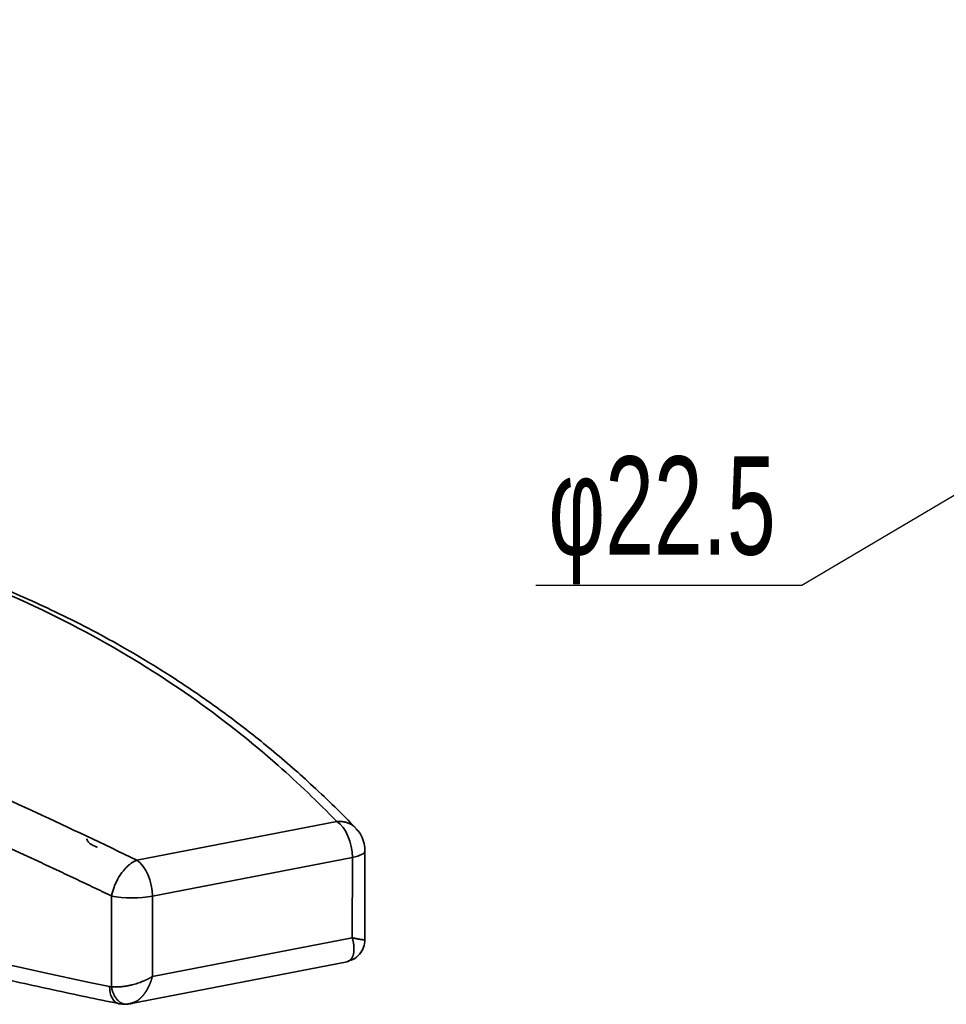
# Model space of a CAD drawing. Header units: millimetres. Extents: x 2770 to 3197, y 1404 to 1706.
# Tile 24 of 34: x 2984 to 3026, y 1493 to 1538. Entities that reach past the tile are written whole.
import ezdxf

# ---------------------------------------------------------------- set-up
doc = ezdxf.new("R2010")
doc.units = ezdxf.units.MM
doc.layers.add('尺寸线层', color=3, linetype='Continuous', lineweight=18)
doc.layers.add('粗实线层', color=7, linetype='Continuous', lineweight=35)
doc.styles.add('标准', font='txt', dxfattribs={"width": 0.667})
doc.dimstyles.new('水平', dxfattribs={"dimtxt": 3, "dimasz": 2.5, "dimexe": 1.25, "dimexo": 0.625, "dimtad": 1, "dimtih": 1, "dimtoh": 1, "dimdsep": 46, "dimtxsty": '标准', "dimcen": 2.5, "dimclrd": 3, "dimclre": 3, "dimclrt": 3, "dimadec": 0, "dimazin": 0, "dimtfac": 1, "dimtmove": 0, "dimatfit": 3, "dimfxl": 1, "dimarcsym": 0})

# ---------------------------------------------------------------- blocks, each defined once
blk = doc.blocks.new('*D33')
at = {"layer": 'Defpoints', "color": 0, "transparency": 16777216}
for p in [(3056.363, 1533.689), (3037.386, 1522.429)]:
    blk.add_point(p, dxfattribs=at)
at = {"layer": '尺寸线层', "color": 3, "lineweight": -2, "transparency": 16777216}
for p, q in [((3059.803, 1535.73), (3063.244, 1537.771)), ((3056.363, 1533.689), (3037.386, 1522.429)), ((3019.564, 1511.855), (3033.946, 1520.388)), ((3007.369, 1511.855), (3019.564, 1511.855))]:
    blk.add_line(p, q, dxfattribs=at)
at = {"layer": '尺寸线层', "color": 3, "transparency": 16777216}
for points in [[(3059.463, 1536.303), (3060.144, 1535.156), (3056.363, 1533.689)], [(3033.606, 1520.961), (3034.287, 1519.815), (3037.386, 1522.429)]]:
    blk.add_solid(points, dxfattribs=at)
at = {"layer": '尺寸线层', "color": 3, "lineweight": 18, "transparency": 16777216, "insert": (3013.154, 1514.83), "char_height": 4.5, "attachment_point": 5, "style": '标准'}
blk.add_mtext('φ22.5', dxfattribs=at)

msp = doc.modelspace()

# ---------------------------------------------------------------- linework, layer by layer
at = {"layer": '粗实线层', "color": 7}
for p, q in [((2989.091, 1499.255), (2998.249, 1501.033)), ((2998.966, 1499.385), (2989.807, 1497.606)), ((2998.966, 1499.385), (2998.961, 1495.701)), ((2999.538, 1495.62), (2999.544, 1499.681)), ((2987.929, 1493.458), (2987.935, 1497.614)), ((2989.802, 1493.922), (2989.807, 1497.606)), ((2998.961, 1495.701), (2989.802, 1493.922)), ((2988.76, 1492.669), (2998.73, 1494.605))]:
    msp.add_line(p, q, dxfattribs=at)
for centre, major_axis, ratio, start_param, end_param in [((3096.403, 1526.547), (171.25, -0.237), 0.250849, 3.581932, 4.026102), ((2998.044, 1499.683), (-0.286, 1.472), 0.595365, 4.394867, 5.742913), ((2998.044, 1499.683), (1.5, -0.002), 0.250849, 5.374813, 6.282259), ((2988.885, 1497.904), (0.286, -1.472), 0.595365, 1.253274, 2.601321), ((2988.885, 1497.904), (1.5, -0.002), 0.250849, 4.026767, 5.374815), ((2988.475, 1493.657), (-0.203, -0.979), 0.613408, 5.035613, 6.263361), ((2988.475, 1493.657), (-0.203, -0.979), 0.613408, 6.263362, 6.606409)]:
    msp.add_ellipse(centre, major_axis=major_axis, ratio=ratio, start_param=start_param, end_param=end_param, dxfattribs=at)
for points, knots in [([(2999.124, 1500.724), (2998.492, 1501.381), (2997.232, 1502.615), (2995.305, 1504.304), (2993.424, 1505.784), (2991.609, 1507.073), (2989.878, 1508.188), (2988.248, 1509.146), (2986.69, 1509.985), (2985.208, 1510.719), (2983.781, 1511.369), (2982.435, 1511.936), (2981.152, 1512.435), (2979.958, 1512.866), (2978.878, 1513.229), (2977.943, 1513.523), (2977.237, 1513.733), (2976.686, 1513.89), (2976.177, 1514.031), (2975.518, 1514.207), (2974.68, 1514.418), (2973.994, 1514.579), (2973.587, 1514.671), (2973.524, 1514.685)], [0, 0, 0, 0, 0.095615, 0.185051, 0.268302, 0.345364, 0.416236, 0.480917, 0.539404, 0.596586, 0.648313, 0.696976, 0.742578, 0.785121, 0.822454, 0.854704, 0.881092, 0.894223, 0.910413, 0.932406, 0.960204, 0.993804, 1, 1, 1, 1]), ([(2989.091, 1499.255), (2987.536, 1500.008), (2983.892, 1501.735), (2978.129, 1504.318), (2971.798, 1506.935), (2965.504, 1509.276), (2959.523, 1511.208), (2954.078, 1512.661), (2949.329, 1513.624), (2945.557, 1514.123), (2943.437, 1514.258), (2942.576, 1514.285)], [0, 0, 0, 0, 0.080449, 0.190538, 0.310402, 0.436146, 0.563854, 0.689599, 0.809462, 0.919551, 1, 1, 1, 1]), ([(2973.536, 1514.599), (2974.106, 1514.468), (2976.775, 1513.813), (2981.315, 1512.347), (2986.757, 1509.841), (2991.504, 1506.916), (2995.272, 1503.946), (2997.39, 1501.922), (2998.249, 1501.033)], [0, 0, 0, 0, 0.057396, 0.270888, 0.481097, 0.681475, 0.865511, 1, 1, 1, 1]), ([(2987.935, 1497.614), (2987.889, 1497.636), (2987.797, 1497.68), (2987.66, 1497.746), (2987.523, 1497.812), (2987.386, 1497.878), (2987.249, 1497.943), (2987.112, 1498.008), (2986.975, 1498.074), (2986.839, 1498.139), (2986.702, 1498.204), (2986.566, 1498.268), (2986.43, 1498.333), (2986.294, 1498.397), (2986.158, 1498.462), (2986.022, 1498.526), (2985.886, 1498.59), (2985.751, 1498.654), (2985.615, 1498.718), (2985.48, 1498.781), (2985.345, 1498.845), (2985.21, 1498.908), (2985.075, 1498.971), (2984.94, 1499.034), (2984.806, 1499.097), (2984.671, 1499.16), (2984.537, 1499.223), (2984.402, 1499.285), (2984.268, 1499.348), (2984.134, 1499.41), (2984, 1499.472), (2983.867, 1499.534), (2983.733, 1499.596), (2983.599, 1499.657), (2983.466, 1499.719), (2983.333, 1499.78), (2983.2, 1499.841), (2983.067, 1499.902), (2982.934, 1499.963), (2982.801, 1500.024), (2982.669, 1500.085), (2982.536, 1500.145), (2982.404, 1500.206), (2982.272, 1500.266), (2982.139, 1500.326), (2982.008, 1500.386), (2981.876, 1500.446), (2981.744, 1500.505), (2981.612, 1500.565), (2981.481, 1500.624), (2981.35, 1500.683), (2981.219, 1500.742), (2981.088, 1500.801), (2980.957, 1500.86), (2980.826, 1500.919), (2980.695, 1500.977), (2980.565, 1501.036), (2980.434, 1501.094), (2980.304, 1501.152), (2980.174, 1501.21), (2980.044, 1501.268), (2979.914, 1501.325), (2979.784, 1501.383), (2979.655, 1501.44), (2979.525, 1501.497), (2979.396, 1501.554), (2979.267, 1501.611), (2979.138, 1501.668), (2979.009, 1501.725), (2978.88, 1501.781), (2978.751, 1501.837), (2978.623, 1501.894), (2978.494, 1501.95), (2978.366, 1502.006), (2978.238, 1502.061), (2978.11, 1502.117), (2977.982, 1502.173), (2977.854, 1502.228), (2977.727, 1502.283), (2977.599, 1502.338), (2977.472, 1502.393), (2977.345, 1502.448), (2977.218, 1502.502), (2977.091, 1502.557), (2976.964, 1502.611), (2976.837, 1502.666), (2976.711, 1502.72), (2976.585, 1502.773), (2976.458, 1502.827), (2976.332, 1502.881), (2976.206, 1502.934), (2976.08, 1502.988), (2975.955, 1503.041), (2975.829, 1503.094), (2975.704, 1503.147), (2975.578, 1503.199), (2975.453, 1503.252), (2975.328, 1503.305), (2975.203, 1503.357), (2975.078, 1503.409), (2974.954, 1503.461), (2974.829, 1503.513), (2974.705, 1503.565), (2974.581, 1503.616), (2974.457, 1503.668), (2974.333, 1503.719), (2974.209, 1503.77), (2974.085, 1503.821), (2973.109, 1504.223), (2971.301, 1504.953), (2968.711, 1505.956), (2966.186, 1506.89), (2963.727, 1507.756), (2961.136, 1508.619), (2958.433, 1509.458), (2955.645, 1510.247), (2952.966, 1510.928), (2951.199, 1511.32), (2950.251, 1511.513), (2950.082, 1511.548), (2949.913, 1511.581), (2949.744, 1511.614), (2949.576, 1511.647), (2949.408, 1511.679), (2949.241, 1511.711), (2949.075, 1511.742), (2948.909, 1511.773), (2948.743, 1511.803), (2948.578, 1511.832), (2948.414, 1511.861), (2948.25, 1511.89), (2948.086, 1511.918), (2947.923, 1511.946), (2947.761, 1511.973), (2947.599, 1511.999), (2947.438, 1512.025), (2947.277, 1512.051), (2947.117, 1512.076), (2946.957, 1512.1), (2946.798, 1512.124), (2946.639, 1512.148), (2946.481, 1512.171), (2946.323, 1512.193), (2946.166, 1512.215), (2946.009, 1512.237), (2945.853, 1512.257), (2945.698, 1512.278), (2945.542, 1512.298), (2945.388, 1512.317), (2945.234, 1512.336), (2945.081, 1512.354), (2944.928, 1512.372), (2944.775, 1512.389), (2944.624, 1512.406), (2944.472, 1512.422), (2944.322, 1512.438), (2944.171, 1512.453), (2944.022, 1512.468), (2943.873, 1512.482), (2943.724, 1512.496), (2943.576, 1512.509), (2943.428, 1512.522), (2943.281, 1512.534), (2943.135, 1512.546), (2942.989, 1512.557), (2942.844, 1512.567), (2942.699, 1512.577), (2942.555, 1512.587), (2942.411, 1512.596), (2942.268, 1512.604), (2942.125, 1512.612), (2941.983, 1512.62), (2941.842, 1512.627), (2941.701, 1512.633), (2941.56, 1512.639), (2941.467, 1512.643), (2941.421, 1512.644)], [0, 0, 0, 0, 0.002366, 0.004731, 0.007096, 0.00946, 0.011823, 0.014186, 0.016549, 0.01891, 0.021271, 0.023631, 0.025991, 0.02835, 0.030709, 0.033067, 0.035424, 0.037781, 0.040137, 0.042492, 0.044847, 0.047201, 0.049555, 0.051908, 0.054261, 0.056613, 0.058964, 0.061315, 0.063665, 0.066015, 0.068364, 0.070712, 0.07306, 0.075407, 0.077754, 0.0801, 0.082446, 0.084791, 0.087136, 0.08948, 0.091823, 0.094166, 0.096508, 0.09885, 0.101191, 0.103532, 0.105872, 0.108212, 0.110551, 0.112889, 0.115228, 0.117565, 0.119902, 0.122238, 0.124574, 0.12691, 0.129245, 0.131579, 0.133913, 0.136246, 0.138579, 0.140912, 0.143243, 0.145575, 0.147906, 0.150236, 0.152566, 0.154895, 0.157224, 0.159553, 0.161881, 0.164208, 0.166535, 0.168861, 0.171187, 0.173513, 0.175838, 0.178163, 0.180487, 0.18281, 0.185134, 0.187456, 0.189779, 0.1921, 0.194422, 0.196743, 0.199063, 0.201383, 0.203703, 0.206022, 0.208341, 0.210659, 0.212977, 0.215294, 0.217611, 0.219928, 0.222244, 0.22456, 0.226875, 0.22919, 0.231504, 0.233818, 0.236132, 0.238445, 0.240758, 0.243071, 0.245383, 0.247694, 0.250005, 0.300193, 0.350261, 0.400237, 0.450142, 0.500003, 0.562333, 0.624744, 0.687282, 0.749995, 0.754259, 0.758524, 0.762791, 0.767059, 0.771329, 0.7756, 0.779872, 0.784146, 0.788422, 0.792699, 0.796977, 0.801257, 0.805538, 0.809821, 0.814105, 0.818391, 0.822679, 0.826968, 0.831259, 0.835551, 0.839845, 0.844141, 0.848438, 0.852737, 0.857038, 0.86134, 0.865644, 0.86995, 0.874258, 0.878567, 0.882878, 0.887191, 0.891506, 0.895822, 0.900141, 0.904461, 0.908783, 0.913107, 0.917433, 0.92176, 0.92609, 0.930422, 0.934755, 0.93909, 0.943428, 0.947767, 0.952109, 0.956452, 0.960798, 0.965145, 0.969495, 0.973846, 0.9782, 0.982556, 0.986914, 0.991274, 0.995636, 1, 1, 1, 1]), ([(2941.907, 1507.675), (2942.265, 1507.481), (2943.202, 1506.984), (2944.789, 1506.194), (2946.668, 1505.306), (2948.629, 1504.431), (2950.666, 1503.568), (2952.782, 1502.717), (2954.973, 1501.88), (2957.24, 1501.057), (2959.58, 1500.247), (2961.993, 1499.451), (2964.478, 1498.67), (2967.032, 1497.904), (2969.656, 1497.153), (2972.347, 1496.418), (2975.104, 1495.699), (2977.926, 1494.996), (2980.81, 1494.309), (2983.758, 1493.641), (2986.234, 1493.102), (2987.741, 1492.79), (2988.229, 1492.691)], [0, 0, 0, 0, 0.033396, 0.085803, 0.138195, 0.190574, 0.24294, 0.295295, 0.34764, 0.399974, 0.4523, 0.504617, 0.556926, 0.609229, 0.661525, 0.713815, 0.766098, 0.818376, 0.870649, 0.922916, 0.975177, 1, 1, 1, 1]), ([(2999.532, 1499.681), (2999.537, 1499.73), (2999.544, 1499.91), (2999.459, 1500.216), (2999.31, 1500.52), (2999.17, 1500.666), (2999.116, 1500.713)], [0, 0, 0, 0, 0.127933, 0.470956, 0.815963, 1, 1, 1, 1]), ([(2987.281, 1499.852), (2987.277, 1499.854), (2987.267, 1499.857), (2987.253, 1499.862), (2987.239, 1499.868), (2987.226, 1499.873), (2987.213, 1499.878), (2987.2, 1499.883), (2987.188, 1499.888), (2987.176, 1499.893), (2987.164, 1499.898), (2987.153, 1499.903), (2987.142, 1499.908), (2987.131, 1499.913), (2987.121, 1499.918), (2987.11, 1499.923), (2987.1, 1499.928), (2987.091, 1499.932), (2987.081, 1499.937), (2987.072, 1499.942), (2987.063, 1499.946), (2987.055, 1499.951), (2987.047, 1499.956), (2987.039, 1499.96), (2987.031, 1499.964), (2987.023, 1499.969), (2987.016, 1499.973), (2987.009, 1499.977), (2987.002, 1499.982), (2986.995, 1499.986), (2986.971, 1500.001), (2986.932, 1500.028), (2986.888, 1500.066), (2986.854, 1500.103), (2986.819, 1500.154), (2986.805, 1500.196), (2986.804, 1500.227), (2986.804, 1500.232)], [0, 0, 0, 0, 0.015842, 0.031502, 0.046982, 0.06228, 0.077397, 0.092333, 0.107087, 0.121661, 0.136053, 0.150264, 0.164294, 0.178143, 0.19181, 0.205297, 0.218602, 0.231726, 0.244669, 0.25743, 0.270011, 0.28241, 0.294628, 0.306665, 0.318521, 0.330195, 0.341688, 0.353001, 0.364132, 0.375081, 0.38585, 0.487057, 0.584696, 0.678766, 0.769269, 0.964378, 1, 1, 1, 1]), ([(2998.793, 1494.631), (2998.793, 1494.631), (2998.796, 1494.632), (2998.802, 1494.635), (2998.81, 1494.64), (2998.818, 1494.644), (2998.826, 1494.649), (2998.834, 1494.654), (2998.841, 1494.66), (2998.849, 1494.666), (2998.857, 1494.671), (2998.864, 1494.678), (2998.871, 1494.684), (2998.878, 1494.691), (2998.886, 1494.698), (2998.893, 1494.705), (2998.899, 1494.712), (2998.906, 1494.72), (2998.913, 1494.728), (2998.919, 1494.736), (2998.925, 1494.744), (2998.932, 1494.753), (2998.938, 1494.762), (2998.944, 1494.771), (2998.949, 1494.781), (2998.955, 1494.791), (2998.961, 1494.801), (2998.966, 1494.811), (2998.971, 1494.822), (2998.976, 1494.833), (2998.981, 1494.844), (2998.986, 1494.855), (2998.99, 1494.867), (2998.995, 1494.879), (2998.999, 1494.891), (2999.003, 1494.904), (2999.007, 1494.917), (2999.011, 1494.932), (2999.015, 1494.947), (2999.018, 1494.963), (2999.022, 1494.98), (2999.025, 1494.997), (2999.028, 1495.015), (2999.031, 1495.033), (2999.033, 1495.052), (2999.035, 1495.072), (2999.037, 1495.091), (2999.039, 1495.112), (2999.04, 1495.133), (2999.041, 1495.154), (2999.041, 1495.177), (2999.041, 1495.199), (2999.041, 1495.222), (2999.04, 1495.246), (2999.039, 1495.271), (2999.037, 1495.295), (2999.035, 1495.321), (2999.032, 1495.347), (2999.029, 1495.374), (2999.026, 1495.401), (2999.022, 1495.428), (2999.017, 1495.457), (2999.012, 1495.485), (2999.007, 1495.515), (2999.001, 1495.544), (2998.994, 1495.575), (2998.986, 1495.606), (2998.978, 1495.637), (2998.97, 1495.669), (2998.964, 1495.69), (2998.961, 1495.701)], [0, 0, 0, 0, 0.000642, 0.011532, 0.022477, 0.033475, 0.044527, 0.055634, 0.066795, 0.07801, 0.08928, 0.100605, 0.111984, 0.123419, 0.134908, 0.146453, 0.158054, 0.16971, 0.181422, 0.193189, 0.205013, 0.216892, 0.228828, 0.24082, 0.252869, 0.264974, 0.277135, 0.289354, 0.301629, 0.313962, 0.326351, 0.338798, 0.351302, 0.363864, 0.376483, 0.38916, 0.401894, 0.416764, 0.431836, 0.447111, 0.462588, 0.478268, 0.49415, 0.510236, 0.526524, 0.543016, 0.559711, 0.57661, 0.593711, 0.611017, 0.628526, 0.646239, 0.664155, 0.682276, 0.700601, 0.719129, 0.737862, 0.756799, 0.775941, 0.795286, 0.814837, 0.834592, 0.854551, 0.874715, 0.895084, 0.915657, 0.936436, 0.957419, 0.978607, 1, 1, 1, 1]), ([(2998.961, 1495.701), (2998.966, 1495.7), (2998.975, 1495.698), (2998.989, 1495.695), (2999.003, 1495.692), (2999.017, 1495.689), (2999.03, 1495.686), (2999.043, 1495.683), (2999.056, 1495.681), (2999.068, 1495.678), (2999.08, 1495.676), (2999.092, 1495.673), (2999.103, 1495.671), (2999.114, 1495.669), (2999.125, 1495.667), (2999.135, 1495.665), (2999.145, 1495.663), (2999.155, 1495.661), (2999.165, 1495.659), (2999.174, 1495.657), (2999.183, 1495.655), (2999.192, 1495.654), (2999.2, 1495.652), (2999.208, 1495.65), (2999.216, 1495.649), (2999.224, 1495.647), (2999.232, 1495.646), (2999.239, 1495.645), (2999.246, 1495.643), (2999.253, 1495.642), (2999.259, 1495.641), (2999.266, 1495.64), (2999.272, 1495.638), (2999.278, 1495.637), (2999.284, 1495.636), (2999.289, 1495.635), (2999.318, 1495.63), (2999.364, 1495.623), (2999.419, 1495.615), (2999.462, 1495.61), (2999.488, 1495.608), (2999.503, 1495.607), (2999.512, 1495.607), (2999.519, 1495.607), (2999.525, 1495.608), (2999.53, 1495.609), (2999.534, 1495.61), (2999.536, 1495.612), (2999.538, 1495.613), (2999.538, 1495.615), (2999.538, 1495.615)], [0, 0, 0, 0, 0.01382, 0.027445, 0.040876, 0.054111, 0.067151, 0.079997, 0.092647, 0.105103, 0.117363, 0.129428, 0.141299, 0.152975, 0.164455, 0.175741, 0.186832, 0.197727, 0.208428, 0.218934, 0.229245, 0.239361, 0.249282, 0.259008, 0.268539, 0.277876, 0.287017, 0.295963, 0.304715, 0.313271, 0.321633, 0.329799, 0.337771, 0.345548, 0.35313, 0.360517, 0.367709, 0.46731, 0.561647, 0.650732, 0.734579, 0.76531, 0.795834, 0.826152, 0.856264, 0.886172, 0.915878, 0.945381, 0.974683, 1, 1, 1, 1]), ([(2998.785, 1494.644), (2998.857, 1494.657), (2999.046, 1494.714), (2999.306, 1494.929), (2999.498, 1495.257), (2999.537, 1495.495), (2999.538, 1495.617)], [0, 0, 0, 0, 0.161049, 0.448948, 0.736004, 1, 1, 1, 1]), ([(2998.699, 1494.599), (2998.702, 1494.6), (2998.708, 1494.601), (2998.717, 1494.603), (2998.725, 1494.605), (2998.734, 1494.607), (2998.743, 1494.61), (2998.752, 1494.613), (2998.76, 1494.616), (2998.769, 1494.619), (2998.777, 1494.623), (2998.785, 1494.627), (2998.791, 1494.629), (2998.793, 1494.631)], [0, 0, 0, 0, 0.082095, 0.172387, 0.263133, 0.354332, 0.445988, 0.538102, 0.630675, 0.723709, 0.817205, 0.911165, 1, 1, 1, 1]), ([(2987.929, 1493.458), (2987.934, 1493.457), (2987.943, 1493.456), (2987.957, 1493.455), (2987.972, 1493.454), (2987.986, 1493.452), (2988.001, 1493.451), (2988.016, 1493.45), (2988.031, 1493.449), (2988.046, 1493.449), (2988.062, 1493.448), (2988.077, 1493.448), (2988.093, 1493.447), (2988.109, 1493.447), (2988.125, 1493.447), (2988.142, 1493.447), (2988.158, 1493.447), (2988.175, 1493.447), (2988.191, 1493.447), (2988.208, 1493.448), (2988.225, 1493.448), (2988.243, 1493.449), (2988.26, 1493.45), (2988.278, 1493.451), (2988.295, 1493.452), (2988.313, 1493.453), (2988.331, 1493.454), (2988.349, 1493.456), (2988.367, 1493.457), (2988.386, 1493.459), (2988.404, 1493.461), (2988.423, 1493.463), (2988.442, 1493.465), (2988.461, 1493.467), (2988.48, 1493.47), (2988.499, 1493.472), (2988.518, 1493.475), (2988.538, 1493.478), (2988.557, 1493.481), (2988.577, 1493.484), (2988.596, 1493.487), (2988.616, 1493.49), (2988.636, 1493.494), (2988.656, 1493.497), (2988.676, 1493.501), (2988.697, 1493.505), (2988.717, 1493.509), (2988.737, 1493.513), (2988.758, 1493.518), (2988.778, 1493.522), (2988.799, 1493.527), (2988.82, 1493.531), (2988.84, 1493.536), (2988.861, 1493.542), (2988.914, 1493.555), (2989, 1493.578), (2989.12, 1493.615), (2989.246, 1493.658), (2989.336, 1493.693), (2989.392, 1493.716), (2989.413, 1493.725), (2989.435, 1493.735), (2989.458, 1493.745), (2989.483, 1493.756), (2989.508, 1493.767), (2989.534, 1493.779), (2989.561, 1493.792), (2989.589, 1493.806), (2989.617, 1493.82), (2989.647, 1493.835), (2989.677, 1493.851), (2989.707, 1493.867), (2989.739, 1493.885), (2989.77, 1493.903), (2989.791, 1493.916), (2989.802, 1493.922)], [0, 0, 0, 0, 0.008684, 0.017397, 0.026138, 0.034909, 0.043709, 0.052538, 0.061396, 0.070285, 0.079203, 0.08815, 0.097128, 0.106136, 0.115174, 0.124243, 0.133342, 0.142472, 0.151633, 0.160824, 0.170047, 0.1793, 0.188585, 0.197902, 0.20725, 0.216629, 0.22604, 0.235483, 0.244959, 0.254466, 0.264005, 0.273577, 0.283181, 0.292818, 0.302487, 0.312189, 0.321924, 0.331692, 0.341493, 0.351327, 0.361194, 0.371095, 0.381029, 0.390997, 0.400998, 0.411033, 0.421102, 0.431205, 0.441342, 0.451513, 0.461718, 0.471958, 0.482232, 0.49254, 0.502883, 0.559992, 0.62052, 0.684475, 0.751867, 0.76253, 0.77384, 0.785795, 0.798397, 0.811644, 0.825538, 0.840077, 0.855262, 0.871093, 0.88757, 0.904694, 0.922463, 0.940878, 0.959939, 0.979647, 1, 1, 1, 1]), ([(2989.802, 1493.922), (2989.8, 1493.915), (2989.796, 1493.901), (2989.791, 1493.881), (2989.785, 1493.861), (2989.779, 1493.841), (2989.773, 1493.821), (2989.767, 1493.801), (2989.761, 1493.782), (2989.754, 1493.762), (2989.748, 1493.743), (2989.741, 1493.724), (2989.735, 1493.705), (2989.728, 1493.687), (2989.721, 1493.668), (2989.714, 1493.65), (2989.707, 1493.632), (2989.7, 1493.614), (2989.693, 1493.597), (2989.686, 1493.579), (2989.679, 1493.562), (2989.671, 1493.545), (2989.664, 1493.528), (2989.656, 1493.511), (2989.649, 1493.495), (2989.641, 1493.479), (2989.633, 1493.463), (2989.625, 1493.447), (2989.618, 1493.431), (2989.61, 1493.416), (2989.602, 1493.4), (2989.594, 1493.385), (2989.586, 1493.371), (2989.578, 1493.356), (2989.57, 1493.341), (2989.562, 1493.327), (2989.553, 1493.313), (2989.545, 1493.299), (2989.537, 1493.286), (2989.529, 1493.272), (2989.52, 1493.259), (2989.512, 1493.246), (2989.504, 1493.233), (2989.496, 1493.22), (2989.487, 1493.208), (2989.479, 1493.195), (2989.47, 1493.183), (2989.462, 1493.171), (2989.454, 1493.16), (2989.445, 1493.148), (2989.437, 1493.137), (2989.429, 1493.126), (2989.42, 1493.115), (2989.412, 1493.104), (2989.403, 1493.093), (2989.395, 1493.083), (2989.387, 1493.073), (2989.378, 1493.063), (2989.37, 1493.053), (2989.356, 1493.036), (2989.336, 1493.014), (2989.31, 1492.986), (2989.284, 1492.959), (2989.258, 1492.934), (2989.231, 1492.909), (2989.205, 1492.886), (2989.178, 1492.864), (2989.152, 1492.844), (2989.125, 1492.824), (2989.098, 1492.806), (2989.075, 1492.791), (2989.06, 1492.782), (2989.054, 1492.778)], [0, 0, 0, 0, 0.013798, 0.027521, 0.041167, 0.054738, 0.068233, 0.081651, 0.094994, 0.108261, 0.121452, 0.134567, 0.147606, 0.160569, 0.173456, 0.186268, 0.199003, 0.211663, 0.224247, 0.236756, 0.249188, 0.261545, 0.273826, 0.286031, 0.298161, 0.310214, 0.322192, 0.334095, 0.345922, 0.357673, 0.369348, 0.380948, 0.392472, 0.403921, 0.415294, 0.426592, 0.437814, 0.44896, 0.460032, 0.471027, 0.481947, 0.492792, 0.503561, 0.514255, 0.524874, 0.535417, 0.545885, 0.556278, 0.566595, 0.576838, 0.587004, 0.597096, 0.607113, 0.617054, 0.626921, 0.636712, 0.646428, 0.656069, 0.665635, 0.675127, 0.704342, 0.733288, 0.761967, 0.790378, 0.818524, 0.846405, 0.874022, 0.901377, 0.92847, 0.955304, 0.981878, 1, 1, 1, 1]), ([(2989.054, 1492.778), (2989.051, 1492.777), (2989.04, 1492.77), (2989.019, 1492.758), (2988.993, 1492.745), (2988.967, 1492.732), (2988.941, 1492.721), (2988.916, 1492.711), (2988.89, 1492.701), (2988.865, 1492.693), (2988.84, 1492.686), (2988.816, 1492.68), (2988.799, 1492.676), (2988.791, 1492.675), (2988.79, 1492.674)], [0, 0, 0, 0, 0.031718, 0.132592, 0.232478, 0.331383, 0.429311, 0.526269, 0.622263, 0.717298, 0.811381, 0.904517, 0.996715, 1, 1, 1, 1])]:
    msp.add_open_spline(points, degree=3, knots=knots, dxfattribs=at)
for points, weights in [([(2998.249, 1501.033), (2998.591, 1501.057), (2998.901, 1500.955), (2999.124, 1500.724)], [1.17157362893, 1.06045245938, 1.0033077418, 1.0001394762]), ([(2987.935, 1497.614), (2988.078, 1498.387), (2988.551, 1499.055), (2989.091, 1499.255)], [1.14891441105, 0.94307609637, 0.950629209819, 1.17157375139]), ([(2987.929, 1493.458), (2988.006, 1493.005), (2988.244, 1492.689), (2988.556, 1492.655)], [1.15998678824, 0.978994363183, 0.951568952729, 1.07771055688]), ([(2988.556, 1492.655), (2988.604, 1492.65), (2988.651, 1492.653), (2988.697, 1492.663)], [1.07771070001, 1.10023880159, 1.12766502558, 1.15998937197])]:
    msp.add_rational_spline(points, weights, degree=3, dxfattribs=at)
for points, degree in [([(2987.929, 1493.458), (2987.9, 1493.456), (2987.871, 1493.458), (2987.841, 1493.464)], 3), ([(2988.259, 1492.681), (2988.551, 1492.656)], 1), ([(2988.556, 1492.655), (2988.792, 1492.667), (2989.053, 1492.784)], 2), ([(2988.697, 1492.663), (2988.678, 1492.662), (2988.659, 1492.662), (2988.639, 1492.663)], 3)]:
    msp.add_open_spline(points, degree=degree, dxfattribs=at)

# ---------------------------------------------------------------- dimensions: what is measured, and where the dimension line sits
at = {"layer": '尺寸线层', "color": 3, "lineweight": 18}
dim = msp.add_diameter_dim_2p(p1=(3056.363, 1533.689), p2=(3037.386, 1522.429), text='φ22.5', dimstyle='水平', override={"dimtxt": 4.5, "dimasz": 4}, dxfattribs=at)
dim.commit()
dim.dimension.update_dxf_attribs({"geometry": '*D33', "text_midpoint": (3013.154, 1511.855), "dimtype": 163})

doc.saveas('drawing.dxf')
